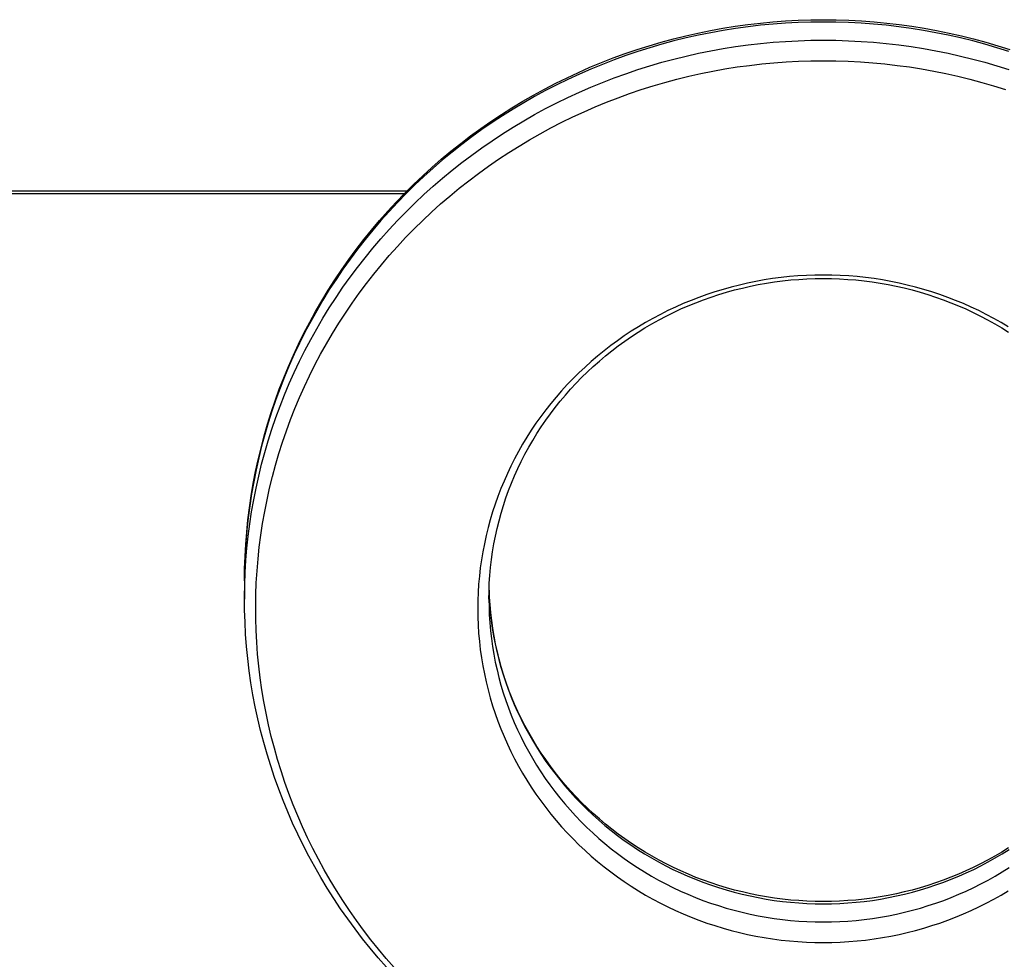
# Model space of a CAD drawing. Header units: inches. Extents: x 0 to 200, y 0 to 129.
# Tile 45 of 99: x 74.38 to 76.17, y 76.98 to 78.69. Entities that reach past the tile are written whole.
import ezdxf

# ---------------------------------------------------------------- set-up
doc = ezdxf.new("R2010")
doc.units = ezdxf.units.IN
doc.header["$LTSCALE"] = 11
doc.header["$MEASUREMENT"] = 0
doc.layers.get('0').update_dxf_attribs({"linetype": 'CONTINUOUS'})

msp = doc.modelspace()

# ---------------------------------------------------------------- linework, layer by layer
at = {"color": 7, "linetype": 'Continuous'}
for p, q in [((54.2587, 78.3831), (75.0875, 78.3831)), ((75.0819, 78.3775), (54.2642, 78.3775)), ((75.2361, 77.6393), (75.2363, 77.6537))]:
    msp.add_line(p, q, dxfattribs=at)
for points in [[(74.7911, 77.6723), (74.7913, 77.6946), (74.7921, 77.7168), (74.7933, 77.7391), (74.7951, 77.7612), (74.7973, 77.7834), (74.8001, 77.8055), (74.8033, 77.8275), (74.807, 77.8495), (74.8112, 77.8714), (74.816, 77.8932), (74.8212, 77.9148), (74.8268, 77.9364), (74.833, 77.9579), (74.8397, 77.9792), (74.8468, 78.0003), (74.8544, 78.0214), (74.8625, 78.0422), (74.871, 78.0629), (74.88, 78.0834), (74.8895, 78.1037), (74.8994, 78.1238), (74.9098, 78.1437), (74.9206, 78.1633), (74.9318, 78.1827), (74.9435, 78.2019), (74.9556, 78.2209), (74.9682, 78.2396), (74.9811, 78.258), (74.9945, 78.2761), (75.0083, 78.294), (75.0225, 78.3115), (75.037, 78.3288), (75.052, 78.3457), (75.0673, 78.3623), (75.083, 78.3786), (75.0991, 78.3946), (75.1155, 78.4102), (75.1323, 78.4255), (75.1494, 78.4404), (75.1669, 78.4549), (75.1847, 78.4691), (75.2027, 78.4829), (75.2212, 78.4963), (75.2399, 78.5093), (75.2588, 78.522), (75.2781, 78.5342), (75.2977, 78.546), (75.3175, 78.5574), (75.3375, 78.5683), (75.3578, 78.5789), (75.3784, 78.589), (75.3991, 78.5987), (75.4201, 78.6079), (75.4413, 78.6167), (75.4626, 78.625), (75.4842, 78.6329), (75.5059, 78.6403), (75.5278, 78.6473), (75.5499, 78.6538), (75.5721, 78.6598), (75.5944, 78.6653), (75.6168, 78.6704), (75.6394, 78.675), (75.662, 78.6791), (75.6847, 78.6828), (75.7075, 78.6859), (75.7304, 78.6886), (75.7533, 78.6908), (75.7763, 78.6925), (75.7993, 78.6937), (75.8224, 78.6944), (75.8454, 78.6947), (75.8684, 78.6944), (75.8915, 78.6937), (75.9145, 78.6925), (75.9374, 78.6907), (75.9604, 78.6885), (75.9832, 78.6859), (76.006, 78.6827), (76.0288, 78.679), (76.0514, 78.6749), (76.0739, 78.6703), (76.0964, 78.6652), (76.1187, 78.6596), (76.1408, 78.6536), (76.1629, 78.6471), (76.1848, 78.6401)], [(76.183, 78.6367), (76.1612, 78.6435), (76.1393, 78.65), (76.1172, 78.6559), (76.0949, 78.6614), (76.0726, 78.6664), (76.0502, 78.671), (76.0276, 78.675), (76.005, 78.6786), (75.9823, 78.6818), (75.9595, 78.6844), (75.9367, 78.6866), (75.9138, 78.6883), (75.8909, 78.6895), (75.868, 78.6902), (75.8451, 78.6904), (75.8221, 78.6902), (75.7992, 78.6895), (75.7763, 78.6883), (75.7535, 78.6866), (75.7306, 78.6844), (75.7079, 78.6818), (75.6852, 78.6786), (75.6625, 78.675), (75.64, 78.671), (75.6176, 78.6664), (75.5952, 78.6614), (75.573, 78.6559), (75.5509, 78.65), (75.529, 78.6435), (75.5072, 78.6367), (75.4855, 78.6293), (75.464, 78.6216), (75.4428, 78.6133), (75.4217, 78.6047), (75.4008, 78.5955), (75.3801, 78.586), (75.3596, 78.576), (75.3394, 78.5656), (75.3194, 78.5547), (75.2996, 78.5435), (75.2801, 78.5318), (75.2609, 78.5197), (75.2419, 78.5072), (75.2233, 78.4944), (75.2049, 78.4811), (75.1868, 78.4675), (75.1691, 78.4534), (75.1517, 78.4391), (75.1345, 78.4243), (75.1178, 78.4092), (75.1014, 78.3937), (75.0853, 78.3779), (75.0696, 78.3618), (75.0542, 78.3453), (75.0392, 78.3286), (75.0247, 78.3115), (75.0105, 78.2941), (74.9966, 78.2764), (74.9832, 78.2584), (74.9702, 78.2402), (74.9577, 78.2216), (74.9455, 78.2029), (74.9338, 78.1838), (74.9225, 78.1646), (74.9116, 78.1451), (74.9012, 78.1253), (74.8912, 78.1054), (74.8817, 78.0852), (74.8726, 78.0649), (74.864, 78.0444), (74.8558, 78.0236), (74.8481, 78.0028), (74.8409, 77.9817), (74.8342, 77.9606), (74.828, 77.9393), (74.8222, 77.9178), (74.8169, 77.8963), (74.8121, 77.8746), (74.8078, 77.8528), (74.804, 77.831), (74.8006, 77.8091), (74.7978, 77.7871), (74.7955, 77.7651), (74.7936, 77.743), (74.7923, 77.7209), (74.7914, 77.6987), (74.7911, 77.6766), (74.7911, 77.6393)], [(74.7914, 77.6657), (74.7923, 77.6879), (74.7936, 77.71), (74.7955, 77.7321), (74.7978, 77.7541), (74.8006, 77.7761), (74.804, 77.798), (74.8078, 77.8198), (74.8121, 77.8416), (74.8169, 77.8633), (74.8222, 77.8848), (74.828, 77.9063), (74.8342, 77.9276), (74.8409, 77.9487), (74.8481, 77.9698), (74.8558, 77.9906), (74.864, 78.0113), (74.8726, 78.0319), (74.8817, 78.0522), (74.8912, 78.0724), (74.9012, 78.0923), (74.9116, 78.112), (74.9225, 78.1316), (74.9338, 78.1508), (74.9455, 78.1699), (74.9577, 78.1886), (74.9702, 78.2072), (74.9832, 78.2254), (74.9966, 78.2434), (75.0105, 78.2611), (75.0247, 78.2785), (75.0392, 78.2955), (75.0542, 78.3123), (75.0696, 78.3288), (75.0853, 78.3449), (75.1014, 78.3607), (75.1178, 78.3762), (75.1345, 78.3913), (75.1517, 78.406), (75.1691, 78.4204), (75.1868, 78.4345), (75.2049, 78.4481), (75.2233, 78.4614), (75.2419, 78.4742), (75.2609, 78.4867), (75.2801, 78.4988), (75.2996, 78.5105), (75.3194, 78.5217), (75.3394, 78.5326), (75.3596, 78.543), (75.3801, 78.553), (75.4008, 78.5625), (75.4217, 78.5716), (75.4428, 78.5803), (75.464, 78.5886), (75.4855, 78.5963), (75.5072, 78.6037), (75.529, 78.6105), (75.5509, 78.617), (75.573, 78.6229), (75.5952, 78.6284), (75.6176, 78.6334), (75.64, 78.638), (75.6625, 78.642), (75.6852, 78.6456), (75.7079, 78.6487), (75.7306, 78.6514), (75.7535, 78.6536), (75.7763, 78.6552), (75.7992, 78.6564), (75.8221, 78.6572), (75.8451, 78.6574), (75.868, 78.6572), (75.8909, 78.6564), (75.9138, 78.6552), (75.9367, 78.6536), (75.9595, 78.6514), (75.9823, 78.6487), (76.005, 78.6456), (76.0276, 78.642), (76.0502, 78.638), (76.0726, 78.6334), (76.0949, 78.6284), (76.1172, 78.6229), (76.1393, 78.617), (76.1612, 78.6105), (76.183, 78.6037)], [(75.0639, 76.9679), (75.0493, 76.9845), (75.0352, 77.0013), (75.0214, 77.0185), (75.008, 77.036), (74.995, 77.0537), (74.9824, 77.0717), (74.9702, 77.0899), (74.9585, 77.1084), (74.9471, 77.1272), (74.9362, 77.1462), (74.9257, 77.1654), (74.9156, 77.1848), (74.906, 77.2045), (74.8968, 77.2243), (74.8881, 77.2443), (74.8798, 77.2645), (74.872, 77.2849), (74.8647, 77.3054), (74.8578, 77.3261), (74.8514, 77.3469), (74.8454, 77.3678), (74.8399, 77.3889), (74.8349, 77.4101), (74.8304, 77.4314), (74.8264, 77.4527), (74.8228, 77.4742), (74.8197, 77.4957), (74.8171, 77.5173), (74.815, 77.5389), (74.8134, 77.5606), (74.8123, 77.5823), (74.8116, 77.604), (74.8115, 77.6257), (74.8118, 77.6474), (74.8126, 77.6691), (74.814, 77.6908), (74.8158, 77.7125), (74.818, 77.7341), (74.8208, 77.7556), (74.8241, 77.7771), (74.8278, 77.7985), (74.8321, 77.8199), (74.8368, 77.8411), (74.8419, 77.8623), (74.8476, 77.8833), (74.8537, 77.9042), (74.8603, 77.925), (74.8674, 77.9456), (74.8749, 77.9661), (74.8829, 77.9864), (74.8914, 78.0065), (74.9002, 78.0264), (74.9096, 78.0462), (74.9194, 78.0658), (74.9296, 78.0851), (74.9403, 78.1042), (74.9513, 78.1231), (74.9628, 78.1418), (74.9748, 78.1602), (74.9871, 78.1784), (74.9999, 78.1963), (75.013, 78.2139), (75.0265, 78.2313), (75.0405, 78.2483), (75.0548, 78.2651), (75.0695, 78.2815), (75.0845, 78.2977), (75.0999, 78.3135), (75.1157, 78.329), (75.1318, 78.3442), (75.1482, 78.359), (75.165, 78.3735), (75.1821, 78.3876), (75.1995, 78.4013), (75.2172, 78.4147), (75.2352, 78.4277), (75.2535, 78.4403), (75.2721, 78.4526), (75.291, 78.4644), (75.3101, 78.4759), (75.3295, 78.4869), (75.3491, 78.4975), (75.3689, 78.5078), (75.389, 78.5176), (75.4093, 78.5269), (75.4298, 78.5359), (75.4505, 78.5444), (75.4714, 78.5525), (75.4924, 78.5601), (75.5136, 78.5673), (75.535, 78.574), (75.5566, 78.5803), (75.5782, 78.5862), (75.6, 78.5915), (75.6219, 78.5965), (75.6439, 78.6009), (75.666, 78.6049), (75.6882, 78.6085), (75.7105, 78.6115), (75.7328, 78.6141), (75.7552, 78.6162), (75.7776, 78.6179), (75.8001, 78.6191), (75.8226, 78.6198), (75.8451, 78.62)], [(75.8451, 78.62), (75.8676, 78.6198), (75.8901, 78.6191), (75.9125, 78.6179), (75.9349, 78.6162), (75.9573, 78.6141), (75.9797, 78.6115), (76.0019, 78.6085), (76.0241, 78.6049), (76.0462, 78.6009), (76.0682, 78.5965), (76.0902, 78.5915), (76.1119, 78.5862), (76.1336, 78.5803), (76.1551, 78.574), (76.1765, 78.5673)], [(75.8451, 78.2296), (75.8296, 78.2294), (75.8142, 78.2288), (75.7988, 78.2279), (75.7834, 78.2266), (75.7681, 78.225), (75.7528, 78.223), (75.7375, 78.2206), (75.7223, 78.2179), (75.7072, 78.2148), (75.6922, 78.2113), (75.6772, 78.2075), (75.6624, 78.2034), (75.6477, 78.1989), (75.6331, 78.194), (75.6186, 78.1888), (75.6043, 78.1833), (75.5901, 78.1774), (75.576, 78.1712), (75.5621, 78.1647), (75.5484, 78.1578), (75.5349, 78.1506), (75.5215, 78.1431), (75.5084, 78.1353), (75.4954, 78.1271), (75.4827, 78.1187), (75.4702, 78.1099), (75.4579, 78.1009), (75.4458, 78.0916), (75.434, 78.082), (75.4224, 78.0721), (75.4111, 78.0619), (75.4001, 78.0515), (75.3893, 78.0408), (75.3787, 78.0299), (75.3685, 78.0187), (75.3586, 78.0073), (75.3489, 77.9956), (75.3396, 77.9838), (75.3305, 77.9717), (75.3218, 77.9594), (75.3133, 77.9469), (75.3052, 77.9342), (75.2975, 77.9213), (75.29, 77.9082), (75.2829, 77.895), (75.2761, 77.8816), (75.2697, 77.868), (75.2636, 77.8543), (75.2579, 77.8404), (75.2525, 77.8264), (75.2475, 77.8123), (75.2428, 77.7981), (75.2385, 77.7838), (75.2346, 77.7694), (75.231, 77.7548), (75.2278, 77.7402), (75.225, 77.7256), (75.2225, 77.7108), (75.2204, 77.6961), (75.2187, 77.6812), (75.2174, 77.6664), (75.2165, 77.6515), (75.2159, 77.6365), (75.2157, 77.6216), (75.2159, 77.6067), (75.2165, 77.5918), (75.2174, 77.5769), (75.2187, 77.562), (75.2204, 77.5472), (75.2225, 77.5324), (75.225, 77.5177), (75.2278, 77.503), (75.231, 77.4884), (75.2346, 77.4739), (75.2385, 77.4595), (75.2428, 77.4451), (75.2475, 77.4309), (75.2525, 77.4168), (75.2579, 77.4028), (75.2636, 77.389), (75.2697, 77.3752), (75.2761, 77.3617), (75.2829, 77.3483), (75.29, 77.335), (75.2975, 77.322), (75.3052, 77.3091), (75.3133, 77.2964), (75.3218, 77.2839), (75.3305, 77.2716), (75.3396, 77.2595), (75.3489, 77.2476), (75.3586, 77.2359), (75.3685, 77.2245), (75.3787, 77.2133), (75.3893, 77.2024), (75.4001, 77.1917), (75.4111, 77.1813), (75.4224, 77.1711), (75.434, 77.1613), (75.4458, 77.1517), (75.4579, 77.1423), (75.4702, 77.1333), (75.4827, 77.1246), (75.4954, 77.1161), (75.5084, 77.108), (75.5215, 77.1002), (75.5349, 77.0926), (75.5484, 77.0854), (75.5621, 77.0786), (75.576, 77.072), (75.5901, 77.0658), (75.6043, 77.0599), (75.6186, 77.0544), (75.6331, 77.0492), (75.6477, 77.0444), (75.6624, 77.0398), (75.6772, 77.0357), (75.6922, 77.0319), (75.7072, 77.0284), (75.7223, 77.0254), (75.7375, 77.0226), (75.7528, 77.0203), (75.7681, 77.0182), (75.7834, 77.0166), (75.7988, 77.0153), (75.8142, 77.0144), (75.8296, 77.0139), (75.8451, 77.0137)], [(75.2363, 77.6537), (75.2368, 77.6681), (75.2377, 77.6825), (75.239, 77.6969), (75.2407, 77.7112), (75.2427, 77.7255), (75.2451, 77.7397), (75.2479, 77.7539), (75.251, 77.7679), (75.2545, 77.7819), (75.2584, 77.7959), (75.2626, 77.8097), (75.2671, 77.8234), (75.272, 77.837), (75.2773, 77.8505), (75.2829, 77.8638), (75.2888, 77.877), (75.2951, 77.8901), (75.3017, 77.903), (75.3086, 77.9157), (75.3159, 77.9283), (75.3234, 77.9407), (75.3313, 77.9529), (75.3395, 77.9649), (75.348, 77.9767), (75.3568, 77.9883), (75.3659, 77.9997), (75.3753, 78.0109), (75.3849, 78.0218), (75.3948, 78.0325), (75.405, 78.043), (75.4155, 78.0532), (75.4262, 78.0632), (75.4372, 78.0729), (75.4484, 78.0824), (75.4598, 78.0916), (75.4715, 78.1005), (75.4834, 78.1091), (75.4955, 78.1175), (75.5078, 78.1256), (75.5203, 78.1333), (75.533, 78.1408), (75.5459, 78.148), (75.559, 78.1548), (75.5722, 78.1614), (75.5856, 78.1677), (75.5992, 78.1736), (75.6129, 78.1792), (75.6267, 78.1845), (75.6407, 78.1894), (75.6548, 78.1941), (75.669, 78.1984), (75.6833, 78.2023), (75.6977, 78.2059), (75.7122, 78.2092), (75.7267, 78.2122), (75.7414, 78.2148), (75.7561, 78.217), (75.7708, 78.219), (75.7856, 78.2205), (75.8005, 78.2217), (75.8153, 78.2226), (75.8302, 78.2231), (75.8451, 78.2233)], [(76.1818, 78.1353), (76.1686, 78.1431), (76.1553, 78.1506), (76.1417, 78.1578), (76.128, 78.1647), (76.1141, 78.1712), (76.1001, 78.1774), (76.0859, 78.1833), (76.0716, 78.1888), (76.0571, 78.194), (76.0425, 78.1989), (76.0278, 78.2034), (76.0129, 78.2075), (75.998, 78.2113), (75.983, 78.2148), (75.9678, 78.2179), (75.9527, 78.2206), (75.9374, 78.223), (75.9221, 78.225), (75.9067, 78.2266), (75.8914, 78.2279), (75.8759, 78.2288), (75.8605, 78.2294), (75.8451, 78.2296)], [(75.8451, 78.2233), (75.86, 78.2231), (75.8748, 78.2226), (75.8897, 78.2217), (75.9045, 78.2205), (75.9193, 78.219), (75.934, 78.2171), (75.9487, 78.2148), (75.9634, 78.2122), (75.9779, 78.2092), (75.9924, 78.206), (76.0068, 78.2023), (76.0211, 78.1984), (76.0353, 78.1941), (76.0494, 78.1895), (76.0634, 78.1845), (76.0772, 78.1792), (76.0909, 78.1736), (76.1045, 78.1677), (76.1179, 78.1614), (76.1311, 78.1549), (76.1442, 78.148), (76.1571, 78.1408), (76.1698, 78.1334), (76.1823, 78.1256)], [(74.7911, 77.6393), (74.7911, 77.6436), (74.7914, 77.6657)], [(75.2363, 77.6558), (75.2368, 77.6435), (75.2377, 77.629), (75.239, 77.6147), (75.2407, 77.6003), (75.2427, 77.586), (75.245, 77.5717), (75.2478, 77.5576), (75.2509, 77.5434), (75.2543, 77.5294), (75.2581, 77.5154), (75.2623, 77.5016), (75.2668, 77.4878), (75.2717, 77.4741), (75.2769, 77.4606), (75.2824, 77.4472), (75.2883, 77.4339), (75.2946, 77.4208), (75.3011, 77.4078), (75.308, 77.395), (75.3152, 77.3824), (75.3227, 77.3699), (75.3306, 77.3576), (75.3387, 77.3455), (75.3472, 77.3336), (75.3559, 77.3219), (75.365, 77.3104), (75.3743, 77.2991), (75.3839, 77.2881), (75.3939, 77.2773), (75.404, 77.2667), (75.4145, 77.2564), (75.4252, 77.2463), (75.4361, 77.2365), (75.4473, 77.2269), (75.4588, 77.2176), (75.4704, 77.2086), (75.4823, 77.1998), (75.4944, 77.1914), (75.5068, 77.1832), (75.5193, 77.1753), (75.532, 77.1678), (75.5449, 77.1605), (75.558, 77.1535), (75.5713, 77.1469), (75.5847, 77.1405), (75.5983, 77.1345), (75.6121, 77.1289), (75.6259, 77.1235), (75.6399, 77.1185), (75.6541, 77.1138), (75.6683, 77.1094), (75.6827, 77.1054), (75.6971, 77.1017), (75.7117, 77.0984), (75.7263, 77.0954), (75.741, 77.0927), (75.7557, 77.0904), (75.7706, 77.0885), (75.7854, 77.0869), (75.8003, 77.0857), (75.8152, 77.0848), (75.8301, 77.0843), (75.8451, 77.0841)], [(75.0494, 76.9689), (75.0345, 76.9858), (75.02, 77.0031), (75.006, 77.0206), (74.9923, 77.0385), (74.979, 77.0566), (74.9661, 77.0751), (74.9537, 77.0937), (74.9417, 77.1127), (74.9301, 77.1319), (74.9189, 77.1513), (74.9082, 77.1709), (74.8979, 77.1908), (74.8881, 77.2109), (74.8787, 77.2312), (74.8698, 77.2516), (74.8613, 77.2723), (74.8533, 77.2932), (74.8458, 77.3142), (74.8388, 77.3353), (74.8322, 77.3566), (74.8261, 77.378), (74.8205, 77.3996), (74.8153, 77.4213), (74.8107, 77.443), (74.8065, 77.4649), (74.8029, 77.4868), (74.7997, 77.5088), (74.797, 77.5308), (74.7948, 77.553), (74.7932, 77.5751), (74.792, 77.5973), (74.7913, 77.6195), (74.7911, 77.6393)], [(75.2361, 77.6393), (75.2363, 77.6249), (75.2368, 77.6105), (75.2377, 77.596), (75.239, 77.5817), (75.2407, 77.5673), (75.2427, 77.553), (75.245, 77.5387), (75.2478, 77.5245), (75.2509, 77.5104), (75.2543, 77.4964), (75.2581, 77.4824), (75.2623, 77.4686), (75.2668, 77.4548), (75.2717, 77.4411), (75.2769, 77.4276), (75.2824, 77.4142), (75.2883, 77.4009), (75.2946, 77.3878), (75.3011, 77.3748), (75.308, 77.362), (75.3152, 77.3494), (75.3227, 77.3369), (75.3306, 77.3246), (75.3387, 77.3125), (75.3472, 77.3006), (75.3559, 77.2889), (75.365, 77.2774), (75.3743, 77.2661), (75.3839, 77.2551), (75.3939, 77.2443), (75.404, 77.2337), (75.4145, 77.2234), (75.4252, 77.2133), (75.4361, 77.2034), (75.4473, 77.1939), (75.4588, 77.1846), (75.4704, 77.1756), (75.4823, 77.1668), (75.4944, 77.1584), (75.5068, 77.1502), (75.5193, 77.1423), (75.532, 77.1348), (75.5449, 77.1275), (75.558, 77.1205), (75.5713, 77.1139), (75.5847, 77.1075), (75.5983, 77.1015), (75.6121, 77.0958), (75.6259, 77.0905), (75.6399, 77.0855), (75.6541, 77.0808), (75.6683, 77.0764), (75.6827, 77.0724), (75.6971, 77.0687), (75.7117, 77.0654), (75.7263, 77.0624), (75.741, 77.0597), (75.7557, 77.0574), (75.7706, 77.0555), (75.7854, 77.0539), (75.8003, 77.0527), (75.8152, 77.0518), (75.8301, 77.0513), (75.8451, 77.0511)], [(75.8451, 77.0883), (75.8302, 77.0885), (75.8153, 77.089), (75.8005, 77.0899), (75.7857, 77.0911), (75.7709, 77.0927), (75.7561, 77.0946), (75.7414, 77.0969), (75.7268, 77.0995), (75.7122, 77.1024), (75.6977, 77.1057), (75.6833, 77.1093), (75.669, 77.1133), (75.6548, 77.1176), (75.6408, 77.1222), (75.6268, 77.1272), (75.613, 77.1324), (75.5993, 77.138), (75.5857, 77.144), (75.5723, 77.1502), (75.559, 77.1568), (75.546, 77.1637), (75.5331, 77.1708), (75.5204, 77.1783), (75.5079, 77.1861), (75.4955, 77.1941), (75.4834, 77.2025), (75.4715, 77.2111), (75.4598, 77.2201), (75.4484, 77.2293), (75.4372, 77.2387), (75.4262, 77.2484), (75.4155, 77.2584), (75.405, 77.2687), (75.3948, 77.2791), (75.3849, 77.2899), (75.3752, 77.3008), (75.3659, 77.312), (75.3568, 77.3234), (75.348, 77.335), (75.3395, 77.3468), (75.3313, 77.3588), (75.3234, 77.371), (75.3158, 77.3834), (75.3086, 77.396), (75.3017, 77.4087), (75.2951, 77.4216), (75.2888, 77.4347), (75.2829, 77.4479), (75.2773, 77.4613), (75.272, 77.4747), (75.2671, 77.4883), (75.2626, 77.502), (75.2584, 77.5159), (75.2545, 77.5298), (75.251, 77.5438), (75.2479, 77.5579), (75.2451, 77.572), (75.2427, 77.5862), (75.2407, 77.6005), (75.239, 77.6148), (75.2377, 77.6292), (75.2368, 77.6435)], [(76.1823, 77.1861), (76.1698, 77.1783), (76.1571, 77.1709), (76.1442, 77.1637), (76.1312, 77.1568), (76.1179, 77.1503), (76.1045, 77.144), (76.091, 77.1381), (76.0773, 77.1325), (76.0634, 77.1272), (76.0495, 77.1222), (76.0354, 77.1176), (76.0212, 77.1133), (76.0069, 77.1093), (75.9925, 77.1057), (75.978, 77.1024), (75.9634, 77.0995), (75.9488, 77.0969), (75.9341, 77.0946), (75.9193, 77.0927), (75.9045, 77.0911), (75.8897, 77.0899), (75.8748, 77.089), (75.86, 77.0885), (75.8451, 77.0883)], [(75.8451, 77.0841), (75.86, 77.0843), (75.8749, 77.0848), (75.8899, 77.0857), (75.9047, 77.0869), (75.9196, 77.0885), (75.9344, 77.0904), (75.9492, 77.0927), (75.9639, 77.0954), (75.9785, 77.0984), (75.993, 77.1017), (76.0075, 77.1054), (76.0218, 77.1094), (76.0361, 77.1138), (76.0502, 77.1185), (76.0642, 77.1235), (76.0781, 77.1289), (76.0918, 77.1345), (76.1054, 77.1405), (76.1189, 77.1469), (76.1321, 77.1535), (76.1452, 77.1605), (76.1581, 77.1678), (76.1709, 77.1753), (76.1834, 77.1832)], [(75.8451, 77.0511), (75.86, 77.0513), (75.8749, 77.0518), (75.8899, 77.0527), (75.9047, 77.0539), (75.9196, 77.0555), (75.9344, 77.0574), (75.9492, 77.0597), (75.9639, 77.0624), (75.9785, 77.0654), (75.993, 77.0687), (76.0075, 77.0724), (76.0218, 77.0764), (76.0361, 77.0808), (76.0502, 77.0855), (76.0642, 77.0905), (76.0781, 77.0958), (76.0918, 77.1015), (76.1054, 77.1075), (76.1189, 77.1139), (76.1321, 77.1205), (76.1452, 77.1275), (76.1581, 77.1348), (76.1709, 77.1423), (76.1834, 77.1502)], [(75.8451, 77.0137), (75.8605, 77.0139), (75.8759, 77.0144), (75.8914, 77.0153), (75.9067, 77.0166), (75.9221, 77.0182), (75.9374, 77.0203), (75.9527, 77.0226), (75.9678, 77.0254), (75.983, 77.0284), (75.998, 77.0319), (76.0129, 77.0357), (76.0278, 77.0398), (76.0425, 77.0444), (76.0571, 77.0492), (76.0716, 77.0544), (76.0859, 77.0599), (76.1001, 77.0658), (76.1141, 77.072), (76.128, 77.0786), (76.1417, 77.0854), (76.1553, 77.0926), (76.1686, 77.1002), (76.1818, 77.108)]]:
    msp.add_lwpolyline(points, dxfattribs=at)

doc.saveas('drawing.dxf')
